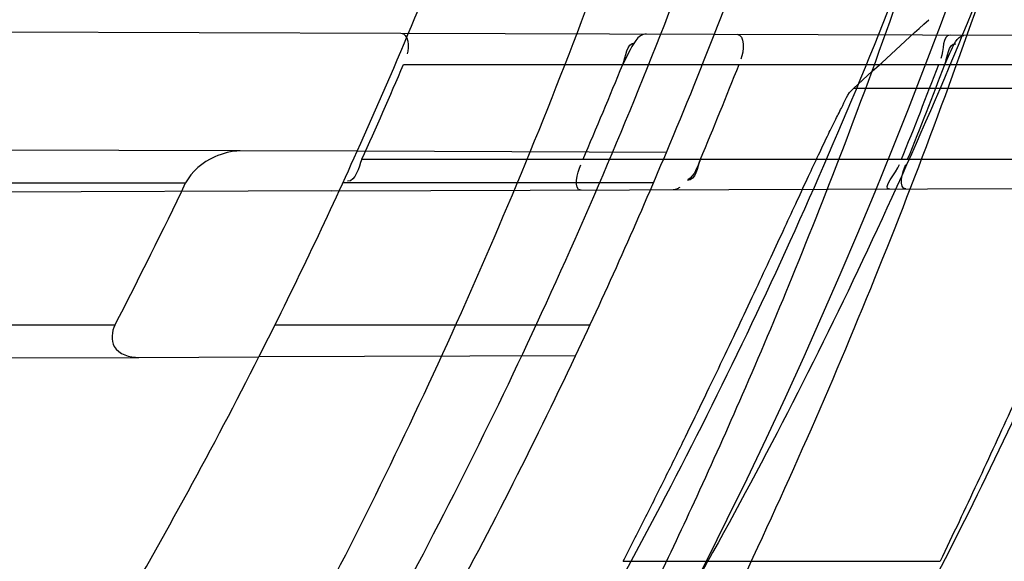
# Model space of a CAD drawing. Header units: millimetres. Extents: x 0 to 297, y 0 to 210.
# Tile 29 of 256: x 147.0966 to 147.159, y 91.0588 to 91.0931. Entities that reach past the tile are written whole.
import ezdxf

# ---------------------------------------------------------------- set-up
doc = ezdxf.new("R2010")
doc.units = ezdxf.units.MM
doc.header["$LTSCALE"] = 16.335
doc.layers.get('0').update_dxf_attribs({"linetype": 'CONTINUOUS'})
for name, color, linetype in [('01_GLOBAL', 7, 'CONTINUOUS'), ('INTFCLR_1', 7, 'CONTINUOUS'), ('INTFCLR_144815', 7, 'CONTINUOUS')]:
    doc.layers.add(name, color=color, linetype=linetype)

msp = doc.modelspace()

# ---------------------------------------------------------------- linework, layer by layer
at = {"color": 7, "linetype": 'Continuous'}
msp.add_circle((147.7028034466, 92.1254639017), 2.28, dxfattribs=at)
at = {"color": 9, "linetype": 'Continuous'}
msp.add_arc((147.7028034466, 92.1254639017), 2.2507792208, 182.9674534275, 267.0325465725, dxfattribs=at)
at = {"layer": '01_GLOBAL', "color": 7, "linetype": 'Continuous'}
msp.add_circle((147.7028034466, 92.1254639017), 2.31, dxfattribs=at)
at = {"layer": 'INTFCLR_1', "color": 6, "linetype": 'Continuous'}
for p, q in [((147.0716158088, 91.0924619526), (147.1207417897, 91.0922904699)), ((147.1179683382, 91.08480015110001), (147.1105549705, 91.0848260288)), ((147.1163326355, 91.08228644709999), (147.0660942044, 91.08211108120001)), ((147.1041253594, 91.07174383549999), (147.1117349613, 91.0717703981))]:
    msp.add_line(p, q, dxfattribs=at)
at = {"layer": 'INTFCLR_1', "color": 9, "linetype": 'Continuous'}
for p, q in [((147.1207417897, 91.0922904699), (147.1747095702, 91.09210208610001)), ((147.1209009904, 91.090296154), (147.1740386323, 91.090296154)), ((147.1105549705, 91.0848260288), (147.0720776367, 91.08496034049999)), ((147.1375728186, 91.0847317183), (147.1179683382, 91.08480015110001)), ((147.1182709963, 91.084296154), (147.1718168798, 91.084296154)), ((147.0605952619, 91.082796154), (147.1070921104, 91.082796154)), ((147.1367495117, 91.082796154), (147.1170573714, 91.082796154)), ((147.1163326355, 91.08228644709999), (147.1711458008, 91.08247778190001)), ((147.1026084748, 91.073796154), (147.0550621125, 91.073796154)), ((147.1327277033, 91.073796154), (147.112752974, 91.073796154)), ((147.064424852, 91.07160525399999), (147.1041253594, 91.07174383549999)), ((147.1318108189, 91.0718404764), (147.1117349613, 91.0717703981))]:
    msp.add_line(p, q, dxfattribs=at)
at = {"layer": 'INTFCLR_1', "color": 7, "linetype": 'Continuous'}
for p, q in [((147.135164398, 91.0910457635), (147.1348042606, 91.090296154)), ((147.1552241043, 91.090296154), (147.155548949, 91.0910180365))]:
    msp.add_line(p, q, dxfattribs=at)
msp.add_lwpolyline([(147.1384168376, 91.08251325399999), (147.1383651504, 91.0824816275), (147.1383145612, 91.0824536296), (147.1382650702, 91.0824293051), (147.138216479, 91.0824086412), (147.1381689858, 91.08239173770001), (147.1381231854, 91.0823787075), (147.1380792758, 91.08236949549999), (147.1380370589, 91.082363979), (147.1379965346, 91.08236206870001)], dxfattribs=at)
at = {"layer": 'INTFCLR_1', "color": 6, "linetype": 'Continuous'}
for centre, radius, start, end in [((146.8326356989, 91.21329615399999), 0.3620710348, 270, 90.00000002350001), ((146.8326356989, 91.21329615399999), 0.3440948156, 270, 90.00000002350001), ((146.8321403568, 91.2132928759), 0.3138644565, 335.7326455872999, 336.9285663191), ((146.8330339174, 91.2132931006), 0.3258735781, 336.6810239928, 337.82494723), ((146.8321396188, 91.2132932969), 0.3335455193, 337.2478700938, 338.3610402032), ((146.8326627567, 91.21329352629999), 0.3448544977, 338.0335761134, 339.1045049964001), ((146.8330332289, 91.2132934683), 0.3448699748, 338.0346236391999, 339.1054969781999), ((146.8326356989, 91.21329615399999), 0.312931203, 333.1113287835, 335.7561731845), ((146.8326356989, 91.21329615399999), 0.330931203, 334.6943264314, 337.139241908), ((146.8151597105, 91.22261711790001), 0.3236888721, 332.6280237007, 334.4079187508)]:
    msp.add_arc(centre, radius, start, end, dxfattribs=at)
at = {"layer": 'INTFCLR_1', "color": 9, "linetype": 'Continuous'}
for radius, start, end in [(0.312931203, 335.7561731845, 339.1304001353), (0.330931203, 337.139241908, 340.3263098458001), (0.312931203, 329.5812702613, 333.1113287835), (0.330931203, 331.3802865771, 334.6943264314)]:
    msp.add_arc((146.8326356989, 91.21329615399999), radius, start, end, dxfattribs=at)
at = {"layer": 'INTFCLR_1', "color": 6, "linetype": 'Continuous'}
for points, knots in [([(147.0687421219, 91.471296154), (147.0680098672, 91.471296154), (147.0693330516, 91.4687756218), (147.0704693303, 91.467385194), (147.0723263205, 91.4649452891), (147.0746177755, 91.4621855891), (147.0775470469, 91.4586635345), (147.080971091, 91.4545734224), (147.0846437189, 91.4501248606), (147.0882701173, 91.4456544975), (147.0916458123, 91.4413964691), (147.0947448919, 91.4374001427), (147.0975630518, 91.4336830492), (147.100110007, 91.43025113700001), (147.1024035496, 91.4270965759), (147.1044661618, 91.42420581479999), (147.1063189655, 91.42156217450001), (147.1079764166, 91.4191585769), (147.109457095, 91.41697923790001), (147.1107791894, 91.41500612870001), (147.1119635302, 91.41321632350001), (147.1130167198, 91.4116068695), (147.1139517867, 91.4101630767), (147.1147816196, 91.40886997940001), (147.1157213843, 91.40739324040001), (147.1167390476, 91.40577702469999), (147.1179255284, 91.4038688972), (147.1189332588, 91.4022267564), (147.1198501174, 91.4007161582), (147.1206424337, 91.39939950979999), (147.1215180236, 91.39793052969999), (147.1224842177, 91.39629179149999), (147.1235503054, 91.3944610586), (147.1247223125, 91.39242084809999), (147.1260120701, 91.3901411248), (147.1274302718, 91.3875908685), (147.1289898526, 91.38473071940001), (147.1307073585, 91.3815107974), (147.1325944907, 91.3778829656), (147.1346618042, 91.3737915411), (147.1369222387, 91.3691683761), (147.1393944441, 91.3639182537), (147.1420944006, 91.3579264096), (147.1450364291, 91.35104633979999), (147.1482313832, 91.34310189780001), (147.1516877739, 91.333841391), (147.1553587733, 91.32305212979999), (147.1590017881, 91.3110314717), (147.1623609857, 91.29828596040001), (147.1652568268, 91.2853933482), (147.1676651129, 91.27246551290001), (147.1695853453, 91.2595536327), (147.1710275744, 91.24665569), (147.1719965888, 91.2338021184), (147.1725011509, 91.220980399), (147.1725469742, 91.2082107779), (147.1721391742, 91.1954815), (147.171280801, 91.1827942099), (147.1699742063, 91.1701590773), (147.1682169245, 91.1575506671), (147.1660086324, 91.14498581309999), (147.1633383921, 91.13243724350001), (147.1602041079, 91.1199208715), (147.1566465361, 91.10761035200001), (147.1528751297, 91.0961038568), (147.1491593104, 91.0858888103), (147.1457087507, 91.0771645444), (147.1425365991, 91.06966793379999), (147.1396288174, 91.06317715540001), (147.136972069, 91.0575230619), (147.1345472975, 91.05256702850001), (147.1323371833, 91.04820589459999), (147.130325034, 91.04435576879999), (147.1284994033, 91.0409536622), (147.1268466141, 91.0379445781), (147.1253496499, 91.03527438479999), (147.1239936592, 91.03289842), (147.1227647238, 91.03077892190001), (147.1216541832, 91.02889081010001), (147.1206539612, 91.02721139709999), (147.1197533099, 91.02571551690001), (147.1189386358, 91.0243754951), (147.1179864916, 91.0228229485), (147.1170567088, 91.02132445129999), (147.1160957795, 91.01979310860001), (147.1152647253, 91.01847969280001), (147.1143298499, 91.0170161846), (147.1132770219, 91.0153850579), (147.1120898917, 91.0135672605), (147.1107550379, 91.0115487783), (147.109257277, 91.00931589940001), (147.107577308, 91.00685036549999), (147.1056960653, 91.0041348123), (147.1035922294, 91.00115366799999), (147.1012492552, 90.99789872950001), (147.0986446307, 90.99435615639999), (147.095755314, 90.99051364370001), (147.0925736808, 90.9863814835), (147.0890986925, 90.98197223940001), (147.0853575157, 90.9773388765), (147.0815402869, 90.9727029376), (147.0779667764, 90.9684297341), (147.0748968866, 90.9647430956), (147.0724998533, 90.96186262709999), (147.070552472, 90.95931757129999), (147.0693788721, 90.95788398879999), (147.0679949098, 90.955296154), (147.0687421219, 90.955296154)], [0, 0, 0, 0, 0.003860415, 0.007501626, 0.0124785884, 0.0188917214, 0.0268498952, 0.0364677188, 0.0470694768, 0.0572444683, 0.0668187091, 0.0757144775, 0.083905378, 0.09140992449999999, 0.0982451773, 0.1044667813, 0.1101313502, 0.1152642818, 0.1198589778, 0.1240215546, 0.1277856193, 0.1311734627, 0.1341617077, 0.1368541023, 0.1392736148, 0.1433897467, 0.1469230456, 0.1511192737, 0.1535471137, 0.1562389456, 0.1592204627, 0.1625628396, 0.1662680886, 0.1703891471, 0.174967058, 0.1800766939, 0.1857729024, 0.1921414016, 0.1993155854, 0.2073311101, 0.2163077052, 0.2264451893, 0.2379233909, 0.250953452, 0.2658909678, 0.283062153, 0.3030578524, 0.3259639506, 0.3492662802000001, 0.3725305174, 0.3956109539, 0.4185782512, 0.4413347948, 0.4640172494, 0.4865192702, 0.508968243, 0.531324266, 0.5536477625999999, 0.5759939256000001, 0.5982772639, 0.620747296, 0.6432362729, 0.6658996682, 0.68875599, 0.7107777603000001, 0.7297237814, 0.7460531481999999, 0.7602331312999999, 0.7726347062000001, 0.7835467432, 0.793166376, 0.8017211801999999, 0.8093215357, 0.8160683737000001, 0.8220758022, 0.8274205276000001, 0.8322066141, 0.8364980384, 0.8403367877, 0.8437547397, 0.8468031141, 0.8495420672, 0.8520223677, 0.8564046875, 0.8588391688, 0.8615533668, 0.8645986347, 0.8679945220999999, 0.8717882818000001, 0.8760445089, 0.8807522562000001, 0.8859628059, 0.8917731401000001, 0.898168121, 0.9051985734, 0.9129160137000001, 0.9213486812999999, 0.9305434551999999, 0.9404096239, 0.9509435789, 0.961943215, 0.9720502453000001, 0.980371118, 0.9870628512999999, 0.992271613, 0.9960607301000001, 1, 1, 1, 1]), ([(147.0687421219, 90.955296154), (147.0695765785, 90.955296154), (147.0710237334, 90.9562713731), (147.0732486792, 90.95761082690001), (147.0757995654, 90.95946440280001), (147.0789536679, 90.961879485), (147.0827092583, 90.9649629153), (147.0868482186, 90.9685570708), (147.0910477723, 90.97239951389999), (147.0950116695, 90.97619761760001), (147.0986438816, 90.97981660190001), (147.1019501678, 90.98323197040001), (147.1049461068, 90.98642655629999), (147.107653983, 90.9893965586), (147.1100921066, 90.9921410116), (147.1122806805, 90.9946618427), (147.1142479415, 90.99697597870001), (147.1160099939, 90.9990883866), (147.1175861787, 91.0010099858), (147.1189934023, 91.00275234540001), (147.1202530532, 91.0043338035), (147.1213970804, 91.00578808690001), (147.1225240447, 91.0072369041), (147.123724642, 91.00879917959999), (147.1249992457, 91.0104804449), (147.1262604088, 91.01216766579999), (147.1274992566, 91.0138470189), (147.1287882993, 91.0156184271), (147.1302152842, 91.0176089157), (147.131810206, 91.0198711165), (147.1335924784, 91.0224483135), (147.1355808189, 91.0253874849), (147.1377917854, 91.0287373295), (147.140242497, 91.0325578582), (147.1429592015, 91.03693302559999), (147.1459674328, 91.041959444), (147.1492907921, 91.0477551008), (147.1529541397, 91.0544760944), (147.1569786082, 91.0623053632), (147.1613909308, 91.07151686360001), (147.1661049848, 91.08224170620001), (147.1708180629, 91.0941429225), (147.1752249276, 91.1066907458), (147.1791389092, 91.1194098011), (147.1825261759, 91.1321758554), (147.1853979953, 91.1449752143), (147.1877529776, 91.157740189), (147.1896101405, 91.1705054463), (147.1909735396, 91.18321659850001), (147.1918561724, 91.1958938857), (147.1922659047, 91.2085247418), (147.1922092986, 91.2211113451), (147.1916906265, 91.233661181), (147.1907127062, 91.2461662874), (147.1892753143, 91.2586320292), (147.187377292, 91.2710565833), (147.1850186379, 91.28342093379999), (147.1821898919, 91.295752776), (147.1788863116, 91.3080366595), (147.1750915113, 91.32028680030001), (147.1708160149, 91.3324409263), (147.1662306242, 91.344040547), (147.1616300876, 91.3545469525), (147.1573218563, 91.36358934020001), (147.1533932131, 91.3712807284), (147.1498208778, 91.3778828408), (147.1465812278, 91.3835790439), (147.1436479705, 91.3885229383), (147.140997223, 91.39283156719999), (147.1386015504, 91.3966034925), (147.1364409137, 91.39991041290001), (147.1344943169, 91.402817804), (147.1327470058, 91.4053719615), (147.1311776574, 91.40762214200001), (147.1297748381, 91.4096001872), (147.1285161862, 91.41134904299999), (147.1273854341, 91.41289969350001), (147.1263043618, 91.41436455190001), (147.1251805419, 91.41587001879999), (147.1239422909, 91.41750783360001), (147.1226668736, 91.41917138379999), (147.1213873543, 91.4208174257), (147.120091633, 91.4224630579), (147.1186694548, 91.42424419), (147.1170808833, 91.426202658), (147.1153015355, 91.42835870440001), (147.1133143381, 91.4307214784), (147.1110956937, 91.4333033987), (147.1086258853, 91.4361110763), (147.1058792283, 91.4391528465), (147.1028357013, 91.44242739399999), (147.099478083, 91.4459266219), (147.0957850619, 91.44963712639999), (147.0917574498, 91.45352630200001), (147.0874623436, 91.4574873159), (147.0831967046, 91.46121773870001), (147.0792915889, 91.46444551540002), (147.0760051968, 91.4669754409), (147.073359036, 91.4689088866), (147.0710713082, 91.4702912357), (147.0695920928, 91.471296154), (147.0687421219, 91.471296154)], [0, 0, 0, 0, 0.0042187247, 0.0081401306, 0.0133978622, 0.0200459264, 0.0282638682, 0.0379443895, 0.0477615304, 0.05703690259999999, 0.0656973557, 0.0736821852, 0.0810680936, 0.0878383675, 0.0940009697, 0.0996271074, 0.1047154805, 0.1093563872, 0.1135342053, 0.1172803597, 0.1206792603, 0.1237557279, 0.1266349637, 0.1299589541, 0.1337168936, 0.1373013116, 0.1406085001, 0.1442672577, 0.148377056, 0.1529904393, 0.1582606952, 0.164218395, 0.1709303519, 0.1785521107, 0.1871652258, 0.1969659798, 0.2081658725, 0.2209392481, 0.2356613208, 0.2526660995, 0.2725685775, 0.2948769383, 0.3173640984, 0.3397873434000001, 0.3621386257, 0.3841211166, 0.4060891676, 0.4277469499, 0.4493218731, 0.470705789, 0.4919793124, 0.5131981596, 0.5343255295, 0.5554668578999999, 0.5765984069, 0.5977513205, 0.6189954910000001, 0.6402209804, 0.6617015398, 0.6832900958, 0.7050415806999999, 0.7268239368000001, 0.7463339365, 0.7630160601, 0.7774553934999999, 0.7899931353, 0.8009638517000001, 0.8105830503, 0.8190545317, 0.8265380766, 0.8331730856, 0.8390248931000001, 0.8442268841, 0.8488182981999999, 0.8528943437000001, 0.8564866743, 0.8597116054, 0.8625968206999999, 0.8656908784, 0.8692094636, 0.8729771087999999, 0.8762884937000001, 0.879749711, 0.8835661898, 0.8878115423, 0.8924986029, 0.8976989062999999, 0.9034198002, 0.9097088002, 0.9166034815, 0.9241390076, 0.9323094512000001, 0.9411199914, 0.9506041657, 0.9606137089, 0.9706541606, 0.9792553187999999, 0.9862062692, 0.9916647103, 0.9957028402, 1, 1, 1, 1]), ([(147.1105549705, 91.0848260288), (147.1100024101, 91.0848279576), (147.1086470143, 91.0844647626), (147.1074482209, 91.08354172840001), (147.1070921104, 91.082796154)], [0, 0, 0, 0, 0.40075183, 1, 1, 1, 1]), ([(147.1026084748, 91.073796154), (147.1023984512, 91.0733915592), (147.1022792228, 91.0721076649), (147.1035589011, 91.0717418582), (147.1041253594, 91.07174383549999)], [0, 0, 0, 0, 0.4459056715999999, 1, 1, 1, 1])]:
    msp.add_open_spline(points, degree=3, knots=knots, dxfattribs=at)
at = {"layer": 'INTFCLR_1', "color": 9, "linetype": 'Continuous'}
for points, knots in [([(147.1352425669, 91.3251743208), (147.1379952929, 91.3173062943), (147.1429940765, 91.3011381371), (147.1477529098, 91.2803563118), (147.1501024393, 91.2664766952), (147.151047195, 91.25992895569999), (147.151638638, 91.2555231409), (147.1530856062, 91.2433864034), (147.1544764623, 91.2233725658), (147.1542807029, 91.20328770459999), (147.1535512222, 91.1910087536), (147.1532177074, 91.18652789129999), (147.1526544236, 91.1798590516), (147.1511010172, 91.1656587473), (147.1474849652, 91.14424882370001), (147.1430641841, 91.1264696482), (147.1400632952, 91.11626601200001), (147.1388460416, 91.1122647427), (147.1366541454, 91.1054011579), (147.1320236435, 91.0921526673), (147.124625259, 91.0740934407), (147.1170139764, 91.0585866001), (147.1121048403, 91.04953546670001), (147.1103239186, 91.0463430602), (147.1076776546, 91.0416856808), (147.101977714, 91.0320864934), (147.0929326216, 91.0182729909), (147.0818447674, 91.0031946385), (147.0738492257, 90.9933581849), (147.0692400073, 90.98795922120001), (147.0675023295, 90.98594413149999), (147.0645699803, 90.98259275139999), (147.059151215, 90.9765593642), (147.053263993, 90.970291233), (147.047929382, 90.96470254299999), (147.0447760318, 90.96141758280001), (147.0421529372, 90.95852111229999), (147.0404461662, 90.9566902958), (147.0382254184, 90.953302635), (147.0420399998, 90.9548103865), (147.0441807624, 90.9561001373), (147.0467768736, 90.9576910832), (147.049052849, 90.9592201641), (147.0517912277, 90.9611186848), (147.0555009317, 90.9638362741), (147.0602492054, 90.9675267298), (147.067344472, 90.9733657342), (147.0736957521, 90.9790617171), (147.0792529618, 90.984391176), (147.0832359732, 90.9883220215), (147.0904141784, 90.995723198), (147.1006451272, 91.0072645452), (147.1126583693, 91.02260972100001), (147.1212603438, 91.03518056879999), (147.1263733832, 91.0433562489), (147.1282611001, 91.0464624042), (147.1311015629, 91.0512283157), (147.1371674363, 91.06192946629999), (147.1458250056, 91.07929936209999), (147.1517810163, 91.09381584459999), (147.1545442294, 91.1013348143)], [0, 0, 0, 0, 0.0419449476, 0.0850695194, 0.1071739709, 0.1127634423, 0.1183584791, 0.1295423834, 0.1742656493, 0.2191961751, 0.2304978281, 0.2361598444, 0.2418057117, 0.2641744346, 0.3080240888, 0.3509528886, 0.3562644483, 0.3615432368, 0.3719979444, 0.3925183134, 0.4321501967, 0.4701192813, 0.4793724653, 0.4839620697, 0.48851378, 0.5063269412, 0.5401307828, 0.5715496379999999, 0.6004673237, 0.6038923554, 0.6072711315, 0.6138564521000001, 0.6263016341, 0.6480618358, 0.6572019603, 0.6650284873, 0.6713159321, 0.6759369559, 0.6799952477, 0.6841765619, 0.6887949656, 0.6950107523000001, 0.6986911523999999, 0.7027318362, 0.7117342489, 0.7218512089, 0.7329803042, 0.7579718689, 0.7647510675, 0.7717251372, 0.7861300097, 0.8166264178, 0.8492835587, 0.8841348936, 0.8932111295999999, 0.8978052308, 0.9024247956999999, 0.92112918, 0.9596906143, 1, 1, 1, 1]), ([(147.0432510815, 90.95529614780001), (147.0431330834, 90.9552961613), (147.0428441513, 90.9553531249), (147.0428590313, 90.9558725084), (147.043168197, 90.95640686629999), (147.0437027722, 90.9572011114), (147.0445175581, 90.95818962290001), (147.046088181, 90.9599701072), (147.0479460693, 90.9619169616), (147.0500136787, 90.9640475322), (147.0523867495, 90.9664713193), (147.0572874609, 90.9714632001), (147.0632966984, 90.9777061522), (147.0688203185, 90.9837027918), (147.0718101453, 90.9870357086), (147.0735816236, 90.98903946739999), (147.0782783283, 90.99440584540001), (147.0864250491, 91.00418350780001), (147.0977271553, 91.0191807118), (147.106950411, 91.0329268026), (147.1127640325, 91.04248277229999), (147.1154623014, 91.0471180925), (147.1172776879, 91.05029448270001), (147.1222795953, 91.05929630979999), (147.1300362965, 91.0747212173), (147.1375818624, 91.0926999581), (147.1423047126, 91.10589161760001), (147.1445398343, 91.11272452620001), (147.1457809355, 91.1167074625), (147.1488392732, 91.126859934), (147.1533458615, 91.1445526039), (147.157034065, 91.1658702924), (147.1586182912, 91.180009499), (147.159192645, 91.1866486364), (147.1595326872, 91.1911091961), (147.1602764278, 91.2033320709), (147.1604760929, 91.2233285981), (147.1590577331, 91.24325260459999), (147.157582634, 91.2553325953), (147.1569796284, 91.2597183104), (147.1560162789, 91.2662369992), (147.1536199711, 91.28005764), (147.1487661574, 91.30074973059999), (147.1436711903, 91.31683624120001), (147.1408661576, 91.3246635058)], [0, 0, 0, 0, 0.0008731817, 0.001718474, 0.0032338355, 0.0055641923, 0.008732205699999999, 0.0127298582, 0.0231213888, 0.0286463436, 0.0346993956, 0.04822263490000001, 0.0804125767, 0.0988155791, 0.1085508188, 0.1135449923, 0.1186070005, 0.1613231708, 0.2076862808, 0.2575123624, 0.2837454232, 0.2904461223, 0.2972015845, 0.3108183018, 0.3666504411, 0.4248609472, 0.4549769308, 0.4703146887, 0.4780576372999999, 0.4858477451, 0.5487776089, 0.6130123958, 0.6457680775, 0.6540347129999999, 0.6623246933, 0.6788711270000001, 0.74464742, 0.8101273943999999, 0.8265053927, 0.8346996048, 0.8428861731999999, 0.8752668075, 0.9384714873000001, 1, 1, 1, 1]), ([(147.1602071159, 91.10195457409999), (147.1573959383, 91.0944719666), (147.1513353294, 91.0800243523), (147.1425342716, 91.0627525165), (147.1363700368, 91.0521139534), (147.1334825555, 91.0473740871), (147.1315628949, 91.0442837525), (147.1263605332, 91.03614523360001), (147.1176083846, 91.0236321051), (147.1053924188, 91.0083641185), (147.0949921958, 90.9968825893), (147.0876965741, 90.98951940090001), (147.0836469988, 90.9856068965), (147.0779933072, 90.9802985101), (147.0715340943, 90.9746262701), (147.0643214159, 90.9688117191), (147.0594957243, 90.96513597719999), (147.0557195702, 90.9624242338), (147.0529460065, 90.96053748), (147.049824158, 90.9584797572), (147.0467200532, 90.95670600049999), (147.0439979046, 90.9552960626), (147.0432510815, 90.95529614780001)], [0, 0, 0, 0, 0.1254392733, 0.2455954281, 0.3039386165, 0.3183545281, 0.3326935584, 0.3610298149, 0.4699340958, 0.5721292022, 0.6676979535, 0.7128867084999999, 0.7347758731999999, 0.7560605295, 0.8345894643, 0.86959304, 0.9014329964, 0.9297831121, 0.9425142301, 0.954114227, 0.9882800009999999, 1, 1, 1, 1])]:
    msp.add_open_spline(points, degree=3, knots=knots, dxfattribs=at)
at = {"layer": 'INTFCLR_1', "color": 6, "linetype": 'Continuous'}
for points in [[(147.1207417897, 91.0922904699), (147.1212001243, 91.09228887), (147.1213084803, 91.09139274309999), (147.1211288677, 91.0909710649)], [(147.142036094, 91.0922161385), (147.1425724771, 91.0922142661), (147.1424947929, 91.0911268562), (147.1422969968, 91.0906282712)], [(147.1555741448, 91.0921688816), (147.1550384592, 91.09217075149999), (147.1551731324, 91.0911753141), (147.154982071, 91.09067485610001)], [(147.1182709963, 91.084296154), (147.1180419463, 91.0837880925), (147.1179086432, 91.08290183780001), (147.1173513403, 91.0828998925)], [(147.1321648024, 91.082341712), (147.1316293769, 91.08233984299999), (147.1319379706, 91.0834562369), (147.1321499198, 91.08394792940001)], [(147.1517436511, 91.0824100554), (147.1511876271, 91.08240811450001), (147.1521408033, 91.0834488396), (147.1523487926, 91.08396450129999)], [(147.1527575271, 91.08241359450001), (147.1522413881, 91.0824117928), (147.152551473, 91.08348329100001), (147.152744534, 91.0839619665)]]:
    msp.add_open_spline(points, degree=3, dxfattribs=at)
at = {"layer": 'INTFCLR_1', "color": 7, "linetype": 'Continuous'}
for points in [[(147.1362987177, 91.0922361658), (147.1357506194, 91.092238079), (147.1354366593, 91.09152146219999), (147.135164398, 91.0910457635)], [(147.155548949, 91.0910180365), (147.1557721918, 91.09143674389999), (147.155962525, 91.0921322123), (147.1564370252, 91.092130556)], [(147.1348042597, 91.09029615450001), (147.1350016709, 91.09078058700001), (147.135045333, 91.0916729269), (147.1355684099, 91.09166688)], [(147.1552241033, 91.09029615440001), (147.1554012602, 91.09076027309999), (147.1554173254, 91.0916226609), (147.1559140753, 91.0916171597)], [(147.1397308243, 91.0842961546), (147.1395272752, 91.08381060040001), (147.1394317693, 91.08294838), (147.1389052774, 91.08294959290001)], [(147.1397308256, 91.084296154), (147.1395314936, 91.0838249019), (147.1393682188, 91.08325569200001), (147.1389348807, 91.0829836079)]]:
    msp.add_open_spline(points, degree=3, dxfattribs=at)
at = {"layer": 'INTFCLR_144815', "color": 9, "linetype": 'Continuous'}
for p, q in [((147.168706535, 91.08878610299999), (147.1494289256, 91.08878610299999)), ((147.1348362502, 91.058827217), (147.1549322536, 91.058827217))]:
    msp.add_line(p, q, dxfattribs=at)
at = {"layer": 'INTFCLR_144815', "color": 6, "linetype": 'Continuous'}
for radius in [0.3828680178, 0.364857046]:
    msp.add_circle((146.8326356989, 91.21329615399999), radius, dxfattribs=at)
for radius, start, end in [(0.5278075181, 313.9937911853, 154.5150993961), (0.5098075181, 312.9543589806, 154.5144414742), (0.49294334, 282.2440355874, 71.2863570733), (0.3966228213, 45.0000000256, 314.9999999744), (0.3959130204, 44.99999995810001, 315.0000000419), (0.3953393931, 44.99999997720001, 315.0000000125), (0.3889523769, 308.490992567, 51.50900743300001), (0.4069633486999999, 316.9838592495, 43.0161407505), (0.3840109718, 313.9992414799, 46.00075850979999)]:
    msp.add_arc((146.8326356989, 91.21329615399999), radius, start, end, dxfattribs=at)
at = {"layer": 'INTFCLR_144815', "color": 9, "linetype": 'Continuous'}
for centre, radius, start, end in [((146.8326356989, 91.21329615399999), 0.4896672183, 292.4997540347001, 54.0964566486), ((146.8326378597, 91.2132971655), 0.4417306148, 292.4997540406, 54.09645665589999), ((146.8326511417, 91.21329984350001), 0.434262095, 311.2505121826, 48.7494878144), ((146.8326356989, 91.21329615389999), 0.3958087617, 314.0862202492, 45.9137797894), ((146.8326356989, 91.21329615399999), 0.3863437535, 313.8592910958, 46.1407088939), ((146.8326356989, 91.21329615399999), 0.3838160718, 314.0319604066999, 45.9680396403)]:
    msp.add_arc(centre, radius, start, end, dxfattribs=at)
at = {"layer": 'INTFCLR_144815', "color": 6, "linetype": 'Continuous'}
msp.add_ellipse((146.8326356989, 91.7206430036), major_axis=(0, 0.7614070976), ratio=0.7456587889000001, start_param=-2.5496427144, end_param=-2.5394757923, dxfattribs=at)
for points, knots in [([(147.1000017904, 90.9462962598), (147.099727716, 90.9463012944), (147.0997250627, 90.947357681), (147.1002170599, 90.94794967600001), (147.1006721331, 90.9487732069), (147.1011651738, 90.9495101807), (147.1017516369, 90.9503700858), (147.1024417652, 90.9513349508), (147.1032341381, 90.9524154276), (147.1041312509, 90.9536132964), (147.1051340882, 90.95493337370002), (147.1062444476, 90.95638049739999), (147.1074648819, 90.9579613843), (147.1087976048, 90.9596826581), (147.1102428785, 90.9615490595), (147.1117982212, 90.9635623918), (147.1134596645, 90.96572310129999), (147.1152251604, 90.9680346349), (147.1170968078, 90.9705064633), (147.11907733, 90.97314974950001), (147.1211639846, 90.9759692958), (147.1233499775, 90.9789650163), (147.1256270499, 90.9821351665), (147.1279885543, 90.9854805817), (147.1304260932, 90.98899990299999), (147.1329303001, 90.9926904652), (147.1354909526, 90.99654825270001), (147.1380971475, 91.00056793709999), (147.1407375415, 91.00474302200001), (147.1434005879, 91.00906600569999), (147.1460747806, 91.01352858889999), (147.1487488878, 91.01812191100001), (147.1514121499, 91.02283677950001), (147.1540544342, 91.0276638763), (147.1566663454, 91.03259393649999), (147.1592392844, 91.03761787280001), (147.1617654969, 91.04272691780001), (147.1642380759, 91.04791270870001), (147.1666509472, 91.0531673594), (147.168998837, 91.0584835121), (147.1712772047, 91.06385432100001), (147.1734821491, 91.0692733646), (147.1756107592, 91.0747356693), (147.1776563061, 91.0802251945), (147.179616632, 91.08573554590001), (147.1814926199, 91.0912680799), (147.1832864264, 91.0968296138), (147.1849983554, 91.10242207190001), (147.1866261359, 91.1080385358), (147.1881687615, 91.1136757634), (147.1896244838, 91.11932663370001), (147.1909923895, 91.12498576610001), (147.1922727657, 91.1306521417), (147.1934660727, 91.13632560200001), (147.1945727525, 91.142006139), (147.1955930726, 91.1476931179), (147.1965271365, 91.1533849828), (147.1973750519, 91.1590798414), (147.1981370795, 91.16477654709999), (147.1988135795, 91.17047477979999), (147.1994048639, 91.1761741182), (147.1999112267, 91.1818742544), (147.2003329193, 91.18757477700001), (147.2006701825, 91.19327563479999), (147.2009232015, 91.19897661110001), (147.2010921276, 91.2046777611), (147.2011770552, 91.2103789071), (147.2011780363, 91.2160801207), (147.2010950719, 91.2217812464), (147.2009281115, 91.227482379), (147.2006770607, 91.2331833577), (147.2003417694, 91.23888422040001), (147.1999220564, 91.2445847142), (147.1994176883, 91.2502847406), (147.198828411, 91.25598396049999), (147.1981539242, 91.2616821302), (147.1973939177, 91.26737879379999), (147.1965480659, 91.27307340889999), (147.1956160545, 91.27876523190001), (147.1945975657, 91.2844534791), (147.1934922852, 91.29013729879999), (147.1923000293, 91.2958151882), (147.1910207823, 91.3014850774), (147.1896545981, 91.3071449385), (147.1882014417, 91.31279333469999), (147.1866611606, 91.318429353), (147.1850338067, 91.3240513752), (147.1833198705, 91.329656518), (147.1815202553, 91.3352410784), (147.1796361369, 91.34080113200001), (147.1776688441, 91.34633289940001), (147.1756200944, 91.35183213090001), (147.1734920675, 91.3572940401), (147.1712874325, 91.36271337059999), (147.1690094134, 91.3680843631), (147.1666618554, 91.3734007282), (147.1642492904, 91.378655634), (147.1617769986, 91.38384170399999), (147.1592510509, 91.38895105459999), (147.1566783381, 91.39397535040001), (147.1540666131, 91.39890581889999), (147.1514244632, 91.4037333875), (147.1487612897, 91.4084487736), (147.1460872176, 91.41304266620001), (147.1434130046, 91.4175058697), (147.1407498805, 91.4218295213), (147.1381093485, 91.42600532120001), (147.1355029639, 91.4300257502), (147.1329420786, 91.4338842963), (147.1304375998, 91.43757562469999), (147.1279997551, 91.4410957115), (147.125637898, 91.4444419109), (147.1233603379, 91.44761298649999), (147.1211742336, 91.4506090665), (147.1190855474, 91.4534315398), (147.1170990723, 91.4560828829), (147.1152184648, 91.4585665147), (147.1134463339, 91.4608866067), (147.1117843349, 91.46304792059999), (147.1102333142, 91.4650556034), (147.1087934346, 91.4669150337), (147.1074642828, 91.4686317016), (147.1062450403, 91.4702110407), (147.1051345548, 91.4716583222), (147.1041315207, 91.47297865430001), (147.1032343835, 91.4741765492), (147.1024419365, 91.47525711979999), (147.1017517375, 91.4762220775), (147.1011652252, 91.47708205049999), (147.1006721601, 91.4778190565), (147.1002170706, 91.47864261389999), (147.0997250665, 91.4792346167), (147.0997277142, 91.48029101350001), (147.1000017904, 91.4802960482)], [0, 0, 0, 0, 0.0014101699, 0.0032891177, 0.0045779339, 0.0061083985, 0.0078869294, 0.009919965, 0.0122145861, 0.0147783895, 0.0176190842, 0.0207426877, 0.0241618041, 0.0278931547, 0.0319414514, 0.0363053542, 0.040981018, 0.0459630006, 0.0512683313, 0.0569309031, 0.0629543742, 0.0693130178, 0.0760084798, 0.08303351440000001, 0.0903785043, 0.09803123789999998, 0.105976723, 0.1141977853, 0.122675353, 0.1313888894, 0.140317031, 0.1494380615, 0.1587304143, 0.1681731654, 0.1777462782, 0.187430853, 0.1972092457, 0.2070653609, 0.2169845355, 0.2269535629, 0.2369608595, 0.2469959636, 0.2570491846, 0.2671179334, 0.2771316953, 0.2871355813, 0.2971697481, 0.3071923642, 0.3172217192, 0.3272506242, 0.3372572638, 0.3472396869, 0.357200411, 0.3671408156, 0.3770633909, 0.3869713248, 0.3968625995, 0.4067348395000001, 0.4165894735, 0.4264283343, 0.4362532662, 0.4460650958, 0.4558661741, 0.4656577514, 0.4754424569, 0.4852217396, 0.4949982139, 0.504773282, 0.5145496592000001, 0.5243287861, 0.5341133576, 0.5439047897, 0.5537055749, 0.5635169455, 0.5733411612, 0.5831795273, 0.5930338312, 0.6029053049, 0.6127948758, 0.6227033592, 0.6326318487, 0.6425809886, 0.652548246, 0.6625317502, 0.6725323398, 0.682550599, 0.6925874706, 0.7026400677, 0.7127021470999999, 0.7227700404, 0.7328393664, 0.7429043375, 0.7529583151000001, 0.7629934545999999, 0.7730007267, 0.7829699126, 0.7928892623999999, 0.8027455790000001, 0.8125242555, 0.8222091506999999, 0.8317827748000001, 0.8412261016, 0.8505191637, 0.8596410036, 0.8685700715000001, 0.8772846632, 0.8857633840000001, 0.8939857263, 0.9019325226, 0.9095865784, 0.9169329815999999, 0.9239594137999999, 0.9306564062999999, 0.9370174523, 0.9430388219, 0.9487194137, 0.9540603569, 0.95906494, 0.9637380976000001, 0.9680861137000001, 0.9721162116, 0.9758363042, 0.9792548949, 0.9823802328, 0.9852207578, 0.987784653, 0.9900795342, 0.9921128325, 0.9938914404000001, 0.9954219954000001, 0.9967108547, 0.9985898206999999, 1, 1, 1, 1]), ([(147.108707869, 91.471296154), (147.1084310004, 91.471296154), (147.1084189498, 91.4702306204), (147.1088854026, 91.469620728), (147.1093179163, 91.46878001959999), (147.1097871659, 91.4680264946), (147.1103458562, 91.46714788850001), (147.1110035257, 91.4661621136), (147.1117585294, 91.4650589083), (147.1126129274, 91.4638367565), (147.1135675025, 91.46249093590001), (147.1146233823, 91.46101728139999), (147.1157813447, 91.45941120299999), (147.1170420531, 91.4576679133), (147.1184057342, 91.4557826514), (147.1198723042, 91.4537505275), (147.1214410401, 91.4515669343), (147.1231107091, 91.44922735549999), (147.1248792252, 91.44672784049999), (147.1267437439, 91.4440648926), (147.128700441, 91.44123582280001), (147.130744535, 91.4382387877), (147.1328701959, 91.4350730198), (147.135070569, 91.4317389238), (147.1373378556, 91.42823811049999), (147.1396633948, 91.42457345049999), (147.1420378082, 91.42074904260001), (147.1444511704, 91.4167701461), (147.1468932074, 91.4126430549), (147.1493534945, 91.4083749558), (147.1518216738, 91.4039737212), (147.1542876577, 91.3994476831), (147.1567417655, 91.3948054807), (147.1591748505, 91.3900558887), (147.161578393, 91.3852076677), (147.1639445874, 91.3802693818), (147.1662663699, 91.37524929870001), (147.1685374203, 91.37015531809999), (147.1707521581, 91.3649948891), (147.1729057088, 91.35977497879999), (147.1749938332, 91.35450212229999), (147.1770129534, 91.3491822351), (147.1789599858, 91.3438209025), (147.1808324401, 91.33842298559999), (147.1826281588, 91.332993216), (147.184345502, 91.32753553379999), (147.1859830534, 91.3220538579), (147.1875398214, 91.3165513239), (147.1890149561, 91.31103112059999), (147.1904079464, 91.3054956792), (147.1917183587, 91.299947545), (147.1929460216, 91.2943885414), (147.194090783, 91.288820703), (147.1951526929, 91.2832453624), (147.1961317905, 91.2776640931), (147.1970282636, 91.27207777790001), (147.1978422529, 91.2664876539), (147.198574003, 91.26089430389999), (147.1992237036, 91.2552986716), (147.1997916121, 91.2497010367), (147.2002779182, 91.2441021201), (147.2006828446, 91.23850202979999), (147.201006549, 91.2329013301), (147.2012491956, 91.2272999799), (147.2014108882, 91.22169842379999), (147.2014917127, 91.21609654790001), (147.2014917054, 91.2104947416), (147.2014108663, 91.2048928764), (147.2012491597, 91.1992913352), (147.2010065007, 91.1936900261), (147.2006827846, 91.188089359), (147.20027785, 91.1824893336), (147.1997915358, 91.17689046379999), (147.1992236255, 91.17129292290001), (147.1985739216, 91.1656973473), (147.1978421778, 91.1601041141), (147.197028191, 91.154514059), (147.1961317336, 91.14892787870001), (147.1951526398, 91.1433466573), (147.1940907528, 91.13777145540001), (147.1929459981, 91.1322036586), (147.1917183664, 91.1266447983), (147.1904079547, 91.12109666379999), (147.1890149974, 91.1155613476), (147.1875398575, 91.1100411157), (147.1859831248, 91.10453869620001), (147.1843455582, 91.0990569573), (147.1826282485, 91.09359937), (147.1808325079, 91.0881695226), (147.178960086, 91.0827716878), (147.1770130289, 91.07741027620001), (147.1749939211, 91.07209041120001), (147.1729057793, 91.066817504), (147.1707522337, 91.06159759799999), (147.1685374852, 91.0564371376), (147.1662664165, 91.05134311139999), (147.1639446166, 91.04632298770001), (147.1615784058, 91.0413846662), (147.1591748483, 91.0365364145), (147.1567417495, 91.03178679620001), (147.1542876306, 91.02714457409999), (147.1518216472, 91.0226185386), (147.1493534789, 91.018217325), (147.1468932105, 91.01394925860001), (147.1444511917, 91.0098221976), (147.1420378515, 91.0058433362), (147.1396634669, 91.0020189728), (147.1373379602, 90.9983543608), (147.1350707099, 90.9948536), (147.1328703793, 90.991519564), (147.1307447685, 90.98835386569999), (147.1287007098, 90.9853568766), (147.12674404, 90.982527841), (147.1248795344, 90.9798649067), (147.1231110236, 90.977365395), (147.1214413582, 90.9750258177), (147.1198726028, 90.972842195), (147.1184060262, 90.9708100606), (147.117042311, 90.968924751), (147.1157815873, 90.9671814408), (147.114623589, 90.96557531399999), (147.11356769, 90.964101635), (147.1126130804, 90.9627557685), (147.11175866, 90.9615335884), (147.1110036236, 90.9604303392), (147.1103459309, 90.959444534), (147.1097872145, 90.9585658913), (147.1093179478, 90.95781234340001), (147.1088854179, 90.9569716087), (147.1084189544, 90.95636170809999), (147.1084309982, 90.955296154), (147.108707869, 90.955296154)], [0, 0, 0, 0, 0.0014861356, 0.0034579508, 0.0048068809, 0.0064063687, 0.0082626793, 0.0103820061, 0.0127711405, 0.0154368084, 0.0183865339, 0.0216275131, 0.0251677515, 0.0290144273, 0.0331753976, 0.0376570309, 0.0424661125, 0.0476073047, 0.0530850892, 0.0589012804, 0.0650564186, 0.0715486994, 0.07837362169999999, 0.08552418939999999, 0.0929907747, 0.1007612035, 0.1088208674, 0.1171531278, 0.1257396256, 0.1345607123, 0.143595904, 0.152824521, 0.1622261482, 0.171780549, 0.1814683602, 0.1912713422, 0.2011724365, 0.211155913, 0.2212074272, 0.2313141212, 0.2414644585, 0.2516478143, 0.2618559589, 0.2720801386, 0.2823146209, 0.2925525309, 0.302790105, 0.3130221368, 0.3232464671, 0.333459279, 0.3436597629, 0.3538452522, 0.3640159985, 0.3741700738, 0.3843086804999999, 0.3944307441, 0.4045380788, 0.4146299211, 0.4247087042, 0.434774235, 0.4448292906, 0.4548738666, 0.4649110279, 0.4749410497, 0.4849671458, 0.4949897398, 0.505012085, 0.515034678, 0.5250607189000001, 0.5350907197, 0.5451277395, 0.5551723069, 0.5652271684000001, 0.5752926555, 0.5853711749, 0.5954630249, 0.6055699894, 0.6156920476, 0.6258303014, 0.6359844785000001, 0.6461547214, 0.6563403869, 0.666540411, 0.676753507, 0.6869773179, 0.6972097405, 0.7074468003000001, 0.7176851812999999, 0.7279191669, 0.7381438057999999, 0.7483515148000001, 0.7585352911, 0.7686855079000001, 0.7787921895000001, 0.7888438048, 0.7988273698, 0.8087285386, 0.8185315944, 0.8282194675, 0.8377739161, 0.8471755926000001, 0.8564042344, 0.8654393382, 0.8742603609, 0.8828468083, 0.8911789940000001, 0.8992385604, 0.907008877, 0.9144753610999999, 0.9216258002, 0.9284505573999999, 0.9349426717, 0.941097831, 0.9469139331, 0.9523916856, 0.9575329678, 0.9623419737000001, 0.9668237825, 0.9709847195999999, 0.9748315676, 0.978371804, 0.9816129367, 0.9845626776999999, 0.9872284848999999, 0.9896176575, 0.9917371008, 0.9935934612, 0.9951930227, 0.9965419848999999, 0.9985138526, 1, 1, 1, 1]), ([(147.1774737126, 91.2132961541), (147.1774737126, 91.2097539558), (147.1773695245, 91.2026656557), (147.1769005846, 91.1920349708), (147.1761179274, 91.18140404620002), (147.1750192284, 91.17077369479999), (147.1736022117, 91.16014563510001), (147.1718643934, 91.1495230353), (147.1698022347, 91.13891070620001), (147.1674128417, 91.12831563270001), (147.1646953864, 91.1177473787), (147.161647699, 91.1072202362), (147.1582727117, 91.0967509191), (147.1545735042, 91.0863612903), (147.1505601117, 91.07607903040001), (147.1462460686, 91.0659371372), (147.1416542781, 91.0559767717), (147.1368163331, 91.0462460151), (147.1317748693, 91.0368019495), (147.1265856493, 91.02770706), (147.1213166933, 91.0190281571), (147.1160474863, 91.0108332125), (147.1108644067, 91.0031847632), (147.1058552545, 90.9961342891), (147.1011012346, 90.98971644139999), (147.0966707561, 90.9839448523), (147.0926151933, 90.9788149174), (147.0889666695, 90.97430523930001), (147.0857447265, 90.97038227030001), (147.0829483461, 90.96700405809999), (147.0805785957, 90.96413825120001), (147.0786107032, 90.96171254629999), (147.0770645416, 90.9597884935), (147.075840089, 90.95807503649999), (147.0750404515, 90.9570764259), (147.0742890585, 90.955296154), (147.0748011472, 90.955296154)], [0, 0, 0, 0, 0.0374136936, 0.0748639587, 0.1123780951, 0.1499879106, 0.1877264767, 0.2256114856, 0.2636616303, 0.3018965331, 0.3403130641, 0.3789003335, 0.4176356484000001, 0.4564792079, 0.4953691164, 0.5342020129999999, 0.5728718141, 0.611197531, 0.6489667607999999, 0.6859303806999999, 0.721782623, 0.7561939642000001, 0.788825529, 0.8193610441, 0.8475376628, 0.8731799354, 0.8962089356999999, 0.9166076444, 0.9344457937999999, 0.9498358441, 0.9629038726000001, 0.9737937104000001, 0.9826269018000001, 0.9895233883, 0.9945911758, 1, 1, 1, 1]), ([(147.091447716, 90.9462962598), (147.0911815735, 90.9463010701), (147.0911667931, 90.9473279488), (147.0916656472, 90.94789912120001), (147.0921197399, 90.94869724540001), (147.0926141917, 90.9494115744), (147.0932019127, 90.95024562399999), (147.0938940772, 90.95118182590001), (147.0946890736, 90.95223067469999), (147.0955894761, 90.9533938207), (147.0965963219, 90.95467603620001), (147.0977110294, 90.9560815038), (147.0989347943, 90.95761503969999), (147.1002689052, 90.95928191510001), (147.1017144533, 90.961087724), (147.1032723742, 90.9630384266), (147.1049431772, 90.965140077), (147.1067270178, 90.96739895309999), (147.1086232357, 90.9698210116), (147.1106300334, 90.9724114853), (147.1127439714, 90.9751741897), (147.114959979, 90.9781114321), (147.1172716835, 90.981224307), (147.1196716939, 90.9845129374), (147.1221516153, 90.9879763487), (147.1247019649, 90.9916121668), (147.1273122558, 90.9954165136), (147.1299712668, 90.99938415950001), (147.1326672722, 91.0035086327), (147.1353883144, 91.00778241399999), (147.1381224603, 91.0121971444), (147.1408580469, 91.01674386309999), (147.1435838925, 91.0214132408), (147.1462894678, 91.0261958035), (147.1489650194, 91.0310821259), (147.1516016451, 91.0360629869), (147.1541913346, 91.0411295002), (147.1567269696, 91.0462732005), (147.1592023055, 91.0514861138), (147.1616119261, 91.0567607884), (147.1639511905, 91.0620903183), (147.1662161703, 91.06746834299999), (147.1684036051, 91.07288909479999), (147.1705107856, 91.0783472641), (147.1725355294, 91.0838380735), (147.1744761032, 91.0893572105), (147.1763311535, 91.0949007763), (147.1780996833, 91.1004653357), (147.1797809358, 91.1060476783), (147.1813744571, 91.1116451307), (147.182879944, 91.11725515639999), (147.1842973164, 91.1228757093), (147.1856265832, 91.1285048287), (147.186867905, 91.13414097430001), (147.1880214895, 91.1397826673), (147.1890876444, 91.1454288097), (147.1900666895, 91.1510783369), (147.190958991, 91.15673046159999), (147.1917649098, 91.16238443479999), (147.1924848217, 91.1680397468), (147.1931190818, 91.17369594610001), (147.193668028, 91.1793527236), (147.1941319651, 91.18500982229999), (147.1945111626, 91.1906670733), (147.1948058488, 91.1963243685), (147.195016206, 91.2019816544), (147.1951423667, 91.20763890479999), (147.1951703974, 91.2114105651), (147.1951703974, 91.21329615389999)], [0, 0, 0, 0, 0.0027272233, 0.00637693, 0.0088871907, 0.0118720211, 0.0153444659, 0.0193180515, 0.02380733, 0.0288260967, 0.0343890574, 0.0405101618, 0.0472051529, 0.05449051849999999, 0.0623846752, 0.0709044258, 0.0800682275, 0.08989261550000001, 0.1003941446, 0.1115838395, 0.1234656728, 0.1360350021, 0.1492811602, 0.1631910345, 0.1777467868, 0.1929237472, 0.2086919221, 0.2250163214, 0.241858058, 0.2591751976, 0.2769240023, 0.2950599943, 0.3135389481, 0.3323178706, 0.3513557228, 0.3706138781, 0.3900565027, 0.40965088, 0.4293672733, 0.4491790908, 0.4690627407, 0.4889974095, 0.5089649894, 0.5289504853, 0.5489397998, 0.5689220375, 0.5888883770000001, 0.6088300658, 0.6287418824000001, 0.6486179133, 0.6684555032, 0.6882511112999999, 0.7080041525, 0.7277129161, 0.7473782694, 0.7670001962, 0.7865808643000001, 0.8061213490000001, 0.8256243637, 0.8450923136, 0.8645285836, 0.8839363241, 0.9033192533, 0.9226811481, 0.9420259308, 0.9613578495, 0.9806810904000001, 1, 1, 1, 1]), ([(147.1151168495, 90.9614061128), (147.1143787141, 90.9614189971), (147.1156276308, 90.96387244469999), (147.116525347, 90.9653700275), (147.1180474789, 90.96776425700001), (147.1198782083, 90.97048035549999), (147.1221966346, 90.97386887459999), (147.1249401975, 90.977848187), (147.1280292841, 90.98236300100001), (147.1312345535, 90.9871152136), (147.1343198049, 90.99178727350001), (147.1371505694, 90.9961634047), (147.1397182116, 91.0002232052), (147.1420356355, 91.0039666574), (147.1441247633, 91.0074086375), (147.1459961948, 91.0105523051), (147.1476694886, 91.0134129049), (147.1491620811, 91.0160070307), (147.1505046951, 91.0183764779), (147.1518049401, 91.0207025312), (147.1531218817, 91.0230934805), (147.1544355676, 91.02551742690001), (147.1556509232, 91.02779433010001), (147.1567224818, 91.02983075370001), (147.1576673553, 91.0316486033), (147.1585009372, 91.03326986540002), (147.159275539, 91.0347916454), (147.1600549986, 91.0363391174), (147.1609020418, 91.0380388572), (147.1618385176, 91.03994097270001), (147.1628764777, 91.0420780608), (147.1640270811, 91.0444846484), (147.1653010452, 91.0471973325), (147.1667075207, 91.0502532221), (147.1682609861, 91.0537075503), (147.1699714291, 91.05761502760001), (147.1718524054, 91.0620458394), (147.1739221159, 91.0670961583), (147.1761976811, 91.07288529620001), (147.178691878, 91.0795571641), (147.1814083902, 91.087265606), (147.184351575, 91.09624188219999), (147.1874453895, 91.106564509), (147.1904830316, 91.1178862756), (147.1932633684, 91.1296985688), (147.1956760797, 91.1415848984), (147.1977142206, 91.1535105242), (147.1993786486, 91.1654579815), (147.2006712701, 91.1774335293), (147.2015911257, 91.1894036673), (147.2021405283, 91.2013621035), (147.2022625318, 91.2093226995), (147.2022625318, 91.21329615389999)], [0, 0, 0, 0, 0.0081673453, 0.0154284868, 0.025145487, 0.0374546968, 0.0524606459, 0.0702814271, 0.0910268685, 0.1129482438, 0.1337055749, 0.1529641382, 0.1706077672, 0.186847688, 0.2016713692, 0.2151515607, 0.2273221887, 0.2383348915, 0.2482619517, 0.2574513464, 0.2678158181, 0.2784602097, 0.2879526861, 0.2963692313, 0.3039179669, 0.3106181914, 0.316537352, 0.3228091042, 0.3297871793, 0.3375473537, 0.3462645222, 0.3560710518, 0.3670580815, 0.3794198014, 0.3932872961, 0.4089598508, 0.4266081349, 0.4465389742, 0.4693403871, 0.4954216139, 0.5253358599, 0.5597543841, 0.5999196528, 0.6445403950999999, 0.6894180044, 0.7341505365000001, 0.7787008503, 0.8232446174, 0.8675822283, 0.911936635, 0.9560410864, 1, 1, 1, 1]), ([(147.2199719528, 91.21329615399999), (147.2199719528, 91.20935179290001), (147.2198447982, 91.2014540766), (147.2192718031, 91.18960893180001), (147.2183143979, 91.17776271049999), (147.2169704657, 91.16592406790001), (147.2152370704, 91.15409854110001), (147.2131110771, 91.1422940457), (147.2105896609, 91.13052183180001), (147.2076711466, 91.1187975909), (147.2043559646, 91.10714235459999), (147.2006478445, 91.09558314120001), (147.1965553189, 91.08415415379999), (147.1920936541, 91.0728977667), (147.1872869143, 91.0618653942), (147.182170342, 91.0511178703), (147.176792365, 91.0407250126), (147.1712162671, 91.0307642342), (147.1655201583, 91.0213170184), (147.1597950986, 91.0124640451), (147.1541405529, 91.00427840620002), (147.1486573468, 90.99681863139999), (147.1434400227, 90.99012324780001), (147.1385691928, 90.9842075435), (147.1341071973, 90.9790652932), (147.1300962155, 90.97467040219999), (147.1265604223, 90.9709890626), (147.1235085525, 90.9679671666), (147.1209407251, 90.9655885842), (147.1188462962, 90.9637323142), (147.1170262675, 90.96241322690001), (147.1158306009, 90.9613936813), (147.115116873, 90.96140613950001)], [0, 0, 0, 0, 0.0421285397, 0.08434683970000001, 0.1266414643, 0.1690446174, 0.2115817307, 0.2542734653, 0.2971305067, 0.3401457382, 0.3832945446, 0.4265305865, 0.4697791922, 0.5129300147, 0.5558322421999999, 0.5982870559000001, 0.6400420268, 0.6807938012, 0.7201892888, 0.7578469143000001, 0.7933806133, 0.8264335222, 0.8567170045, 0.8840287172, 0.9082689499, 0.9294277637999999, 0.9475672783, 0.9627965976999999, 0.9752495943, 0.9850650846, 0.9923757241, 1, 1, 1, 1]), ([(147.1348362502, 91.058827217), (147.1352893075, 91.059713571), (147.1361854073, 91.0614798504), (147.1374992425, 91.0641081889), (147.1387701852, 91.0666876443), (147.1399850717, 91.0691869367), (147.1411407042, 91.0715944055), (147.1422272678, 91.0738832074), (147.1432444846, 91.0760461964), (147.1441868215, 91.07806429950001), (147.1450540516, 91.07993012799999), (147.1458442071, 91.08163288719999), (147.146556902, 91.0831638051), (147.147192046, 91.0845210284), (147.1477521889, 91.0856926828), (147.1482275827, 91.0866889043), (147.148767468, 91.0876943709), (147.1490685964, 91.0884611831), (147.1494289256, 91.08878610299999)], [0, 0, 0, 0, 0.0895899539, 0.1782540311, 0.2644597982, 0.3483928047, 0.4283590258, 0.5048038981, 0.5764208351, 0.6434830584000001, 0.7052603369, 0.7616011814, 0.8124264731, 0.8572535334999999, 0.8964351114, 0.9293997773, 0.9563322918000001, 1, 1, 1, 1]), ([(147.168706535, 91.08878610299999), (147.1685285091, 91.0886214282), (147.1681927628, 91.0879421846), (147.1677048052, 91.0870027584), (147.1671919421, 91.0858862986), (147.1666988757, 91.08480239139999), (147.1661428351, 91.0835540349), (147.1655276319, 91.0821609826), (147.1648534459, 91.0806261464), (147.1641127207, 91.07893790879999), (147.1633100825, 91.0771124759), (147.1624438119, 91.075152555), (147.1615216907, 91.07308036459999), (147.1605372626, 91.07088630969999), (147.1594971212, 91.0685915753), (147.1584058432, 91.0662114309), (147.1572781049, 91.0637804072), (147.1561173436, 91.0613117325), (147.1553321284, 91.0596615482), (147.1549322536, 91.058827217)], [0, 0, 0, 0, 0.0220566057, 0.0669989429, 0.09741344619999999, 0.1335175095, 0.1753822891, 0.2216792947, 0.2720311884, 0.3278486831, 0.389357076, 0.4533970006, 0.5227418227, 0.5956436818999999, 0.672114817, 0.7518899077, 0.8337892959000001, 0.9158511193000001, 1, 1, 1, 1])]:
    msp.add_open_spline(points, degree=3, knots=knots, dxfattribs=at)
at = {"layer": 'INTFCLR_144815', "color": 9, "linetype": 'Continuous'}
for points, knots in [([(147.1575360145, 90.96246170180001), (147.1582732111, 90.963496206), (147.1612260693, 90.96766522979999), (147.1666053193, 90.9754773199), (147.1737615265, 90.98644611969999), (147.1792616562, 90.9954566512), (147.1830387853, 91.0019440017), (147.1856897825, 91.00659156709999), (147.1904106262, 91.0151395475), (147.1970490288, 91.0280288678), (147.2047063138, 91.0445242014), (147.2100907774, 91.05759392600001), (147.2132489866, 91.06592744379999), (147.2144067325, 91.06906587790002), (147.2161414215, 91.0738560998), (147.2198027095, 91.08446328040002), (147.2249153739, 91.1012569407), (147.2301452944, 91.1221595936), (147.2336731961, 91.14019748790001), (147.2356748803, 91.153169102), (147.2366873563, 91.1607576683), (147.2380610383, 91.17226283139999), (147.2395396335, 91.18976937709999), (147.2399817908, 91.2053986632), (147.2399818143, 91.2132961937)], [0, 0, 0, 0, 0.0141977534, 0.0570997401, 0.1060018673, 0.1605593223, 0.1750635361, 0.1899029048, 0.2203592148, 0.2841982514, 0.3519009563, 0.42356155, 0.4421237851, 0.4515054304, 0.4609492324, 0.4990648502, 0.5769114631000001, 0.6570654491, 0.7397891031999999, 0.7822307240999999, 0.8037455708, 0.8253529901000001, 0.9117316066, 1, 1, 1, 1]), ([(147.2191648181, 91.198525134), (147.2188805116, 91.1906732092), (147.2178133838, 91.1742982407), (147.2152335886, 91.1538183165), (147.2128657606, 91.14019690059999), (147.2116608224, 91.1339796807), (147.2108314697, 91.1298700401), (147.2084758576, 91.1188510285), (147.2040499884, 91.10136679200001), (147.1981053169, 91.0825423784), (147.1935139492, 91.0698765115), (147.190812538, 91.06287244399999), (147.1867868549, 91.0528345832), (147.1818279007, 91.0415297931), (147.1765385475, 91.0305887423), (147.17352555, 91.024625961), (147.1691588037, 91.0162226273), (147.1626450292, 91.00446974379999), (147.1539154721, 90.9900717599), (147.1468515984, 90.9792381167), (147.1424364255, 90.9727422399), (147.1405352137, 90.9699818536), (147.1393442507, 90.96826075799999), (147.1364348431, 90.96408286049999), (147.1322880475, 90.95821445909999), (147.1284542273, 90.9527627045), (147.1265090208, 90.9497721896), (147.1256594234, 90.9484140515), (147.124932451, 90.947090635), (147.1244422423, 90.9460497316), (147.1243943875, 90.9453848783), (147.1245296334, 90.9452668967)], [0, 0, 0, 0, 0.0858001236, 0.1790833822, 0.2252548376, 0.2367557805, 0.2482389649, 0.2710367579, 0.3598009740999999, 0.445061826, 0.4864888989, 0.5069045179, 0.5270361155, 0.6045890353, 0.6416374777, 0.6597341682, 0.6775421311, 0.7450519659, 0.8064210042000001, 0.8613741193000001, 0.8862623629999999, 0.8921897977, 0.8979757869, 0.909117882, 0.9477859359, 0.9764348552, 0.98192108, 0.9867019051, 0.9940016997, 0.9980401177, 1, 1, 1, 1]), ([(147.1335745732, 90.94914905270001), (147.133439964, 90.9492589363), (147.1334942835, 90.9499218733), (147.1340127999, 90.9509285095), (147.1347661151, 90.95222922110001), (147.1356475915, 90.95355936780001), (147.1376656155, 90.956498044), (147.1416316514, 90.96185359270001), (147.1459165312, 90.9676231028), (147.1489232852, 90.9717335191), (147.150153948, 90.9734269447), (147.1521180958, 90.976142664), (147.1566774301, 90.9825324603), (147.1639708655, 90.9931931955), (147.172985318, 91.0073701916), (147.179715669, 91.018953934), (147.1842275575, 91.0272384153), (147.1873383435, 91.0331128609), (147.192797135, 91.0438883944), (147.1979195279, 91.0550333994), (147.2020790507, 91.0649344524), (147.2048681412, 91.07183813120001), (147.2096069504, 91.0843188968), (147.2157447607, 91.10287540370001), (147.2203183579, 91.1201278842), (147.2227521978, 91.13100133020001), (147.2236087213, 91.1350550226), (147.2248528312, 91.1411861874), (147.2272973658, 91.15461725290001), (147.229720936, 91.1729925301), (147.2308004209, 91.1873002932), (147.2311091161, 91.1932027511)], [0, 0, 0, 0, 0.0019511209, 0.0060578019, 0.0135221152, 0.0184240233, 0.0240553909, 0.0535050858, 0.0932797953, 0.1047395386, 0.110689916, 0.1167852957, 0.1423727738, 0.1988288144, 0.2618001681, 0.3309746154, 0.3492045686, 0.3677228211, 0.4056116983, 0.4848284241, 0.5053718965, 0.5261970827, 0.5684309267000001, 0.6552565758, 0.7455309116, 0.7687000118, 0.7803679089, 0.7920523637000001, 0.8389465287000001, 0.9336333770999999, 1, 1, 1, 1])]:
    msp.add_open_spline(points, degree=3, knots=knots, dxfattribs=at)

doc.saveas('drawing.dxf')
